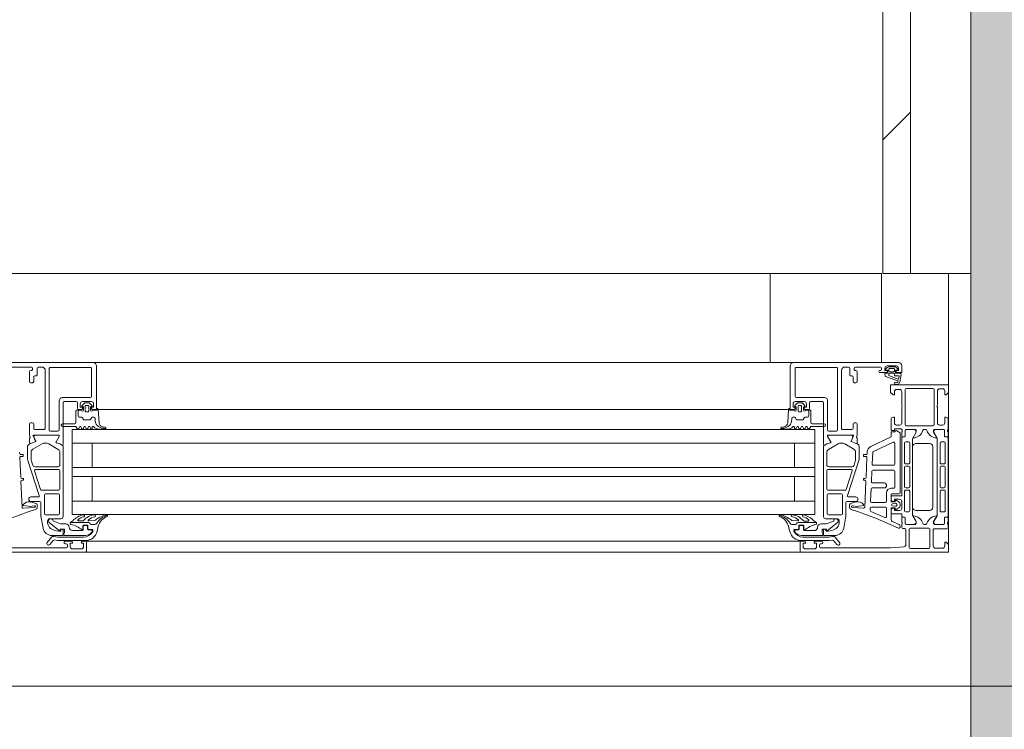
# Model space of a CAD drawing. Header units: millimetres. Extents: x -76482 to 3644, y -39128 to 75172.
# Tile 77 of 149: x -25116 to -24675, y -11629 to -11311. Entities that reach past the tile are written whole.
import ezdxf

# ---------------------------------------------------------------- set-up
doc = ezdxf.new("R2010")
doc.units = ezdxf.units.MM
doc.linetypes.add('Center', pattern=[5999.999824, 2400.000015, -1199.999936, 1199.999936, -1199.999936])
for name, color, linetype, lineweight in [('Common Edges', 7, 'Continuous', 9), ('Cut Pattern', 7, 'Continuous', 9), ('Detail Items', 7, 'Continuous', 9), ('Walls-2', 7, 'Continuous', 18), ('Windows', 7, 'Continuous', 9), ('Windows-2', 7, 'Continuous', 18)]:
    doc.layers.add(name, color=color, linetype=linetype, lineweight=lineweight)
doc.layers.add('Cut Pattern-1', color=9, linetype='Continuous', lineweight=9, true_color=0x808080)
doc.layers.add('Grids-3', color=7, linetype='Center', lineweight=9, true_color=0xaaaaaa)

# ---------------------------------------------------------------- blocks, each defined once
blk = doc.blocks.new('Jaotusega aken 1 - A-02_-15435518-2_ korruse plaan')
at = {"layer": 'Detail Items'}
for p, q in [((325, 150), (100, 150)), ((419, 140), (440, 140)), ((440, 65), (440, 140)), ((440, 65), (440, 140)), ((440, 140), (440, 65)), ((325, 129), (100, 129)), ((325, 119.96), (100, 119.96)), ((325, 113.96), (100, 113.96)), ((325, 102.96), (100, 102.96)), ((325, 98.96), (100, 98.96)), ((325, 87.96), (100, 87.96)), ((325, 81.96), (100, 81.96)), ((325, 70), (100, 70)), ((440, 65), (-440, 65))]:
    blk.add_line(p, q, dxfattribs=at)
at = {"layer": 'Windows'}
for p, q in [((56.5, 150), (9.5, 150)), ((17.5, 148), (28.8, 148)), ((28, 146), (28, 141.5)), ((28.8, 146.5), (28.5, 146.5)), ((29.3, 147.5), (29.3, 147)), ((31.3, 144.5), (31.3, 147.5)), ((31.8, 148), (33.5, 148)), ((35, 146.5), (35, 120.5)), ((36.8, 147.3), (36.8, 119.8)), ((55.3, 147.8), (37.3, 147.8)), ((55.8, 134.8), (55.8, 147.3)), ((56.5, 150), (107, 150)), ((58, 129.5), (58, 148.5)), ((370.5, 150), (320, 150)), ((369, 129.5), (369, 148.5)), ((370.5, 150), (417.5, 150)), ((371.2, 134.8), (371.2, 147.3)), ((371.7, 147.8), (389.7, 147.8)), ((390.2, 147.3), (390.2, 119.8)), ((392, 146.5), (392, 120.5)), ((395.2, 148), (393.5, 148)), ((395.7, 144.5), (395.7, 147.5)), ((397.7, 147.5), (397.7, 147)), ((409.5, 148), (398.2, 148)), ((398.2, 146.5), (398.5, 146.5)), ((399, 146), (399, 141.5)), ((409.2, 146.5), (409.5, 146.5)), ((410, 147), (410, 147.5)), ((411.76, 147.1), (412.53, 147.83)), ((412.65, 146.64), (411.85, 146.77)), ((416.5, 148.5), (412.5, 148.5)), ((412.8, 145.35), (412.8, 146.45)), ((413.22, 148.1), (415.7, 148.1)), ((413.27, 147.1), (413.27, 146.3)), ((415.5, 147.3), (413.47, 147.3)), ((413.67, 145.9), (415.3, 145.9)), ((415.7, 146.3), (415.7, 147.1)), ((416.2, 146.45), (416.2, 145.35)), ((416.31, 147.89), (417.23, 147.18)), ((417.15, 146.83), (416.35, 146.64)), ((29.8, 141.5), (29.8, 143.5)), ((30.3, 144), (30.8, 144)), ((396.7, 144), (396.2, 144)), ((397.2, 141.5), (397.2, 143.5)), ((412, 145.5), (409.2, 145.5)), ((411.5, 144.53), (411.5, 144.9)), ((411.8, 145.2), (412.65, 145.2)), ((417.29, 141.84), (412.24, 143.56)), ((413.3, 145.1), (413.3, 144.29)), ((415.6, 145.2), (413.4, 145.2)), ((413.45, 144.1), (417.46, 142.61)), ((415.7, 144.6), (415.7, 145.1)), ((417.62, 144.1), (416.2, 144.1)), ((416.35, 145.2), (418.23, 145.2)), ((417.6, 142.68), (417.82, 143.89)), ((418.73, 144.61), (418.14, 141.29)), ((28.5, 141), (29.3, 141)), ((398.5, 141), (397.7, 141)), ((418, 138), (416.7, 138)), ((419, 131), (419, 137)), ((420.5, 122.2), (420.5, 137.9)), ((421, 138.4), (433, 138.4)), ((433.5, 137.9), (433.5, 122.2)), ((435, 137.3), (435, 131)), ((437.3, 138.3), (436, 138.3)), ((41.2, 119.8), (41.2, 132.8)), ((42.7, 134.3), (55.3, 134.3)), ((43.5, 132.5), (48.9, 132.5)), ((51.7, 132.5), (55.7, 132.5)), ((375.3, 132.5), (371.3, 132.5)), ((384.3, 134.3), (371.7, 134.3)), ((383.5, 132.5), (378.1, 132.5)), ((385.8, 119.8), (385.8, 132.8)), ((48.7, 128.4), (48.7, 123.1)), ((49.4, 132), (49.4, 129.5)), ((49.9, 129), (51.2, 129)), ((51.49, 130.81), (52.53, 131.85)), ((51.8, 130.3), (51.7, 130.3)), ((52.1, 128.7), (52.1, 130)), ((52.88, 132), (54.52, 132)), ((52.9, 128.4), (52.9, 130.3)), ((53.4, 130.8), (54, 130.8)), ((54.5, 130.3), (54.5, 128.4)), ((54.87, 131.85), (55.91, 130.81)), ((55.3, 130), (55.3, 128.7)), ((55.7, 130.3), (55.6, 130.3)), ((56.2, 129), (57.5, 129)), ((58.7, 129.1), (59.12, 123.03)), ((58.71, 129), (107, 129)), ((368.29, 129), (320, 129)), ((368.3, 129.1), (367.88, 123.03)), ((370.8, 129), (369.5, 129)), ((372.13, 131.85), (371.09, 130.81)), ((371.3, 130.3), (371.4, 130.3)), ((371.7, 130), (371.7, 128.7)), ((374.12, 132), (372.48, 132)), ((372.5, 130.3), (372.5, 128.4)), ((373.6, 130.8), (373, 130.8)), ((374.1, 128.4), (374.1, 130.3)), ((375.51, 130.81), (374.47, 131.85)), ((374.9, 128.7), (374.9, 130)), ((375.2, 130.3), (375.3, 130.3)), ((377.1, 129), (375.8, 129)), ((377.6, 132), (377.6, 129.5)), ((378.3, 128.4), (378.3, 123.1)), ((419, 123), (419, 130)), ((435, 130), (435, 123)), ((54, 127.9), (53.4, 127.9)), ((373, 127.9), (373.6, 127.9)), ((414.2, 120), (414.2, 124.5)), ((439.8, 124.5), (439.8, 120)), ((29.3, 123), (28.5, 123)), ((29.8, 120.5), (29.8, 122.5)), ((34.5, 120), (30.3, 120)), ((37.3, 119.3), (40.7, 119.3)), ((48.2, 122.6), (42.8, 122.6)), ((50.09, 120.5), (50.31, 121.1)), ((51.09, 121.1), (51.31, 120.5)), ((52.09, 120.5), (52.31, 121.1)), ((53.09, 121.1), (53.31, 120.5)), ((54.09, 120.5), (54.31, 121.1)), ((55.09, 121.1), (55.31, 120.5)), ((56.1, 120.6), (56.1, 121)), ((59.09, 120.2), (61.76, 120.2)), ((60.74, 121.21), (61.84, 120.99)), ((366.26, 121.21), (365.16, 120.99)), ((367.91, 120.2), (365.24, 120.2)), ((370.9, 120.6), (370.9, 121)), ((371.91, 121.1), (371.69, 120.5)), ((372.91, 120.5), (372.69, 121.1)), ((373.91, 121.1), (373.69, 120.5)), ((374.91, 120.5), (374.69, 121.1)), ((375.91, 121.1), (375.69, 120.5)), ((376.91, 120.5), (376.69, 121.1)), ((378.8, 122.6), (384.2, 122.6)), ((389.7, 119.3), (386.3, 119.3)), ((392.5, 120), (396.7, 120)), ((397.2, 120.5), (397.2, 122.5)), ((397.7, 123), (398.5, 123)), ((416.7, 122), (418, 122)), ((419, 120), (418.96, 120.15)), ((419.2, 119.27), (419.2, 119.73)), ((420.6, 119.5), (420.6, 117.1)), ((420.61, 117.08), (420.61, 119.48)), ((433, 121.7), (421, 121.7)), ((425, 120), (421.1, 120)), ((421.11, 119.98), (424.59, 119.98)), ((429.8, 120), (429, 120)), ((437.7, 120), (433.8, 120)), ((434.21, 119.98), (437.69, 119.98)), ((436, 122), (437.3, 122)), ((438.19, 119.48), (438.19, 117.08)), ((438.2, 117.1), (438.2, 119.5)), ((439.6, 119.73), (439.6, 119.27)), ((28, 116.19), (28, 114.12)), ((30.68, 114.83), (29.61, 117.22)), ((29.8, 117.5), (41.1, 117.5)), ((29.99, 116.42), (30.71, 114.82)), ((40.58, 117.48), (30.68, 117.48)), ((39.84, 114.41), (41.1, 116.58)), ((397.21, 117.5), (385.9, 117.5)), ((387.16, 114.41), (385.9, 116.58)), ((386.42, 117.48), (396.32, 117.48)), ((397.01, 116.42), (396.29, 114.82)), ((396.32, 114.83), (397.39, 117.22)), ((399, 116.19), (399, 114.12)), ((405.22, 112.46), (414.01, 116.55)), ((419, 117.1), (419, 119)), ((419, 90.44), (419, 116.28)), ((420.3, 116.8), (419.3, 116.8)), ((419.5, 116.78), (420.31, 116.78)), ((423.9, 115.92), (423.9, 81.56)), ((425.29, 118.45), (423.97, 116.17)), ((434.83, 116.17), (433.52, 118.45)), ((434.9, 81.56), (434.9, 115.92)), ((438.49, 116.78), (439.3, 116.78)), ((439.5, 116.8), (438.5, 116.8)), ((439.8, 119), (439.8, 117.1)), ((439.8, 116.28), (439.8, 81.2)), ((27.1, 112.47), (27.1, 106.77)), ((30.6, 114.56), (27.73, 113.4)), ((28.55, 113.75), (30.57, 114.57)), ((33.55, 113.53), (29.45, 111.16)), ((40.85, 111.04), (36.55, 113.53)), ((43, 80.98), (43, 112.49)), ((107, 113.96), (47, 113.96)), ((320, 113.96), (380, 113.96)), ((384, 80.98), (384, 112.49)), ((386.15, 111.04), (390.45, 113.53)), ((393.45, 113.53), (397.55, 111.16)), ((396.4, 114.56), (399.27, 113.4)), ((398.45, 113.75), (396.43, 114.57)), ((399.9, 112.47), (399.9, 106.77)), ((415.19, 114.34), (406.29, 110.2)), ((415.9, 104.54), (415.9, 113.89)), ((420.3, 113.94), (420.3, 105.09)), ((422.1, 114.44), (420.8, 114.44)), ((422.6, 105.09), (422.6, 113.94)), ((423.9, 112.24), (423.9, 85.24)), ((431.4, 113.74), (425.4, 113.74)), ((432.9, 85.24), (432.9, 112.24)), ((436.2, 113.94), (436.2, 105.09)), ((438, 114.44), (436.7, 114.44)), ((438.5, 105.09), (438.5, 113.94)), ((23.53, 109.22), (23.51, 109.87)), ((23.99, 98.52), (23.6, 107.42)), ((25, 108.74), (24.03, 108.74)), ((24.1, 107.94), (25, 107.94)), ((25.1, 108.04), (25.1, 108.64)), ((27.2, 106.15), (32.3, 90.43)), ((28.7, 109.86), (28.7, 106.37)), ((41.6, 104.28), (41.6, 109.74)), ((385.4, 104.28), (385.4, 109.74)), ((399.8, 106.15), (394.7, 90.43)), ((398.3, 109.86), (398.3, 106.37)), ((401.9, 108.04), (401.9, 108.64)), ((402, 108.74), (402.97, 108.74)), ((402.9, 107.94), (402, 107.94)), ((403.01, 98.52), (403.4, 107.42)), ((403.47, 109.22), (403.49, 109.87)), ((406, 109.76), (405.77, 104.56)), ((28.8, 105.75), (29.38, 103.97)), ((30.33, 103.28), (40.6, 103.28)), ((41.1, 102.08), (30.68, 102.08)), ((41.6, 93.28), (41.6, 101.58)), ((385.4, 93.28), (385.4, 101.58)), ((385.9, 102.08), (396.32, 102.08)), ((396.67, 103.28), (386.4, 103.28)), ((398.2, 105.75), (397.62, 103.97)), ((415.4, 101.84), (406.13, 101.84)), ((406.27, 104.04), (415.4, 104.04)), ((420.3, 103.09), (420.3, 94.39)), ((420.8, 104.59), (422.1, 104.59)), ((422.1, 103.59), (420.8, 103.59)), ((422.6, 94.39), (422.6, 103.09)), ((436.2, 103.09), (436.2, 94.39)), ((436.7, 104.59), (438, 104.59)), ((438, 103.59), (436.7, 103.59)), ((438.5, 94.39), (438.5, 103.09)), ((25.1, 98.04), (24.49, 98.04)), ((24.57, 97.24), (25.1, 97.24)), ((25.2, 97.34), (25.2, 97.94)), ((30.2, 101.43), (32.9, 93.13)), ((396.8, 101.43), (394.1, 93.13)), ((401.8, 97.34), (401.8, 97.94)), ((401.9, 98.04), (402.51, 98.04)), ((402.43, 97.24), (401.9, 97.24)), ((405.63, 101.36), (405.42, 96.56)), ((415.9, 94.14), (415.9, 101.34)), ((24.58, 85.18), (24.07, 96.72)), ((33.38, 92.78), (41.1, 92.78)), ((393.62, 92.78), (385.9, 92.78)), ((402.42, 85.18), (402.93, 96.72)), ((405.29, 93.36), (405.05, 87.86)), ((411.1, 93.84), (405.78, 93.84)), ((405.92, 96.04), (411.1, 96.04)), ((414.2, 93.64), (415.4, 93.64)), ((420.8, 93.89), (422.1, 93.89)), ((422.1, 92.89), (420.8, 92.89)), ((436.7, 93.89), (438, 93.89)), ((438, 92.89), (436.7, 92.89)), ((31.83, 89.78), (28.6, 89.78)), ((34.6, 90.68), (34.6, 82.28)), ((40.9, 91.18), (35.1, 91.18)), ((41.4, 82.28), (41.4, 90.68)), ((385.6, 82.28), (385.6, 90.68)), ((386.1, 91.18), (391.9, 91.18)), ((392.4, 90.68), (392.4, 82.28)), ((395.17, 89.78), (398.4, 89.78)), ((412.2, 87.84), (412.2, 91.64)), ((414.2, 88.91), (414.2, 89.74)), ((417.8, 91.14), (414.5, 91.14)), ((414.7, 90.24), (418.8, 90.24)), ((416.53, 88.32), (417.8, 87.47)), ((420.3, 92.39), (420.3, 83.54)), ((422.6, 83.54), (422.6, 92.39)), ((436.2, 92.39), (436.2, 83.54)), ((438.5, 83.54), (438.5, 92.39)), ((30.24, 84.99), (25.11, 84.7)), ((30.76, 86.88), (28.51, 87.52)), ((28.6, 87.78), (32.5, 87.78)), ((31.39, 85.14), (31.39, 86.2)), ((33, 87.28), (33, 81.99)), ((107, 87.96), (47, 87.96)), ((320, 87.96), (380, 87.96)), ((394, 87.28), (394, 81.99)), ((398.4, 87.78), (394.5, 87.78)), ((395.61, 85.14), (395.61, 86.2)), ((396.24, 86.88), (398.49, 87.52)), ((396.75, 84.99), (401.89, 84.7)), ((404.87, 83.79), (404.91, 84.66)), ((405.4, 85.14), (411.7, 85.14)), ((405.54, 87.34), (411.7, 87.34)), ((412.2, 84.64), (412.2, 81.05)), ((416.25, 86.84), (414.86, 86.74)), ((414.86, 85.74), (416.25, 85.64)), ((417.8, 85.01), (416.53, 84.16)), ((418.3, 86.6), (418.3, 85.88)), ((419, 84.74), (419, 87.74)), ((33.08, 81.12), (34.02, 75.79)), ((35.1, 81.78), (40.9, 81.78)), ((37, 79.98), (42, 79.98)), ((390, 79.98), (385, 79.98)), ((391.9, 81.78), (386.1, 81.78)), ((393.92, 81.12), (392.98, 75.79)), ((411.5, 80.59), (405.17, 83.3)), ((414.2, 82.74), (414.2, 83.57)), ((418.8, 82.24), (414.7, 82.24)), ((419, 81.2), (419, 82.04)), ((419, 80.4), (419, 78.5)), ((420.3, 80.7), (419.3, 80.7)), ((420.31, 80.7), (419.5, 80.7)), ((420.6, 78), (420.6, 80.4)), ((420.61, 78), (420.61, 80.4)), ((420.8, 83.04), (422.1, 83.04)), ((423.97, 81.31), (425.28, 79.03)), ((425.4, 83.74), (431.4, 83.74)), ((433.51, 79.03), (434.83, 81.31)), ((436.7, 83.04), (438, 83.04)), ((438.19, 80.4), (438.19, 78)), ((438.2, 80.4), (438.2, 78)), ((439.3, 80.7), (438.49, 80.7)), ((439.5, 80.7), (438.5, 80.7)), ((439.8, 78.5), (439.8, 80.4)), ((36, 78.72), (36, 78.98)), ((42, 75.08), (42, 74.68)), ((42.8, 75.28), (42.2, 75.28)), ((43, 72.78), (43, 75.08)), ((54.55, 78.3), (46.27, 78.3)), ((49.9, 79), (51.76, 79)), ((51.85, 76.9), (51.85, 75.34)), ((52, 75.2), (52, 76.5)), ((53.85, 77.2), (52.15, 77.2)), ((52.5, 77), (53.5, 77)), ((54, 76.5), (54, 75.5)), ((54.15, 75.5), (54.15, 76.9)), ((56, 75.2), (54.45, 75.2)), ((55.16, 77.75), (54.98, 78.05)), ((57.22, 77.5), (55.59, 77.5)), ((369.78, 77.48), (371.41, 77.48)), ((371, 75.18), (372.55, 75.18)), ((371.85, 77.73), (372.02, 78.03)), ((372.45, 78.28), (380.73, 78.28)), ((372.85, 75.48), (372.85, 76.88)), ((373, 76.48), (373, 75.48)), ((373.15, 77.18), (374.85, 77.18)), ((374.5, 76.98), (373.5, 76.98)), ((375, 75.18), (375, 76.48)), ((375.15, 76.88), (375.15, 75.32)), ((377.1, 78.98), (375.24, 78.98)), ((384, 72.78), (384, 75.08)), ((384.2, 75.28), (384.8, 75.28)), ((385, 75.08), (385, 74.68)), ((391, 78.72), (391, 78.98)), ((414.8, 78.7), (418, 77.3)), ((418.3, 76.84), (418.3, 76.29)), ((419, 77.5), (419, 76.1)), ((419.2, 78.23), (419.2, 77.77)), ((419.5, 75.6), (420.4, 75.6)), ((420.9, 75.1), (420.9, 68.43)), ((425, 77.5), (421.1, 77.5)), ((424.59, 77.5), (421.11, 77.5)), ((422.4, 67.1), (422.4, 75.3)), ((422.9, 75.8), (431.1, 75.8)), ((429.8, 77.5), (429, 77.5)), ((431.6, 75.3), (431.6, 67.1)), ((433.6, 75.5), (439.3, 75.5)), ((437.7, 77.5), (433.8, 77.5)), ((437.69, 77.5), (434.21, 77.5)), ((439.6, 77.77), (439.6, 78.23)), ((439.8, 76), (439.8, 77.5)), ((35.89, 69.43), (37.85, 71.75)), ((37.96, 72.48), (42.7, 72.48)), ((47.2, 74.7), (51.5, 74.7)), ((54.5, 75), (55.5, 75)), ((56, 74.5), (56, 74.27)), ((56.3, 74.37), (56.3, 74.9)), ((370.7, 74.35), (370.7, 74.88)), ((371, 74.48), (371, 74.25)), ((372.5, 74.98), (371.5, 74.98)), ((379.8, 74.68), (375.5, 74.68)), ((389.04, 72.48), (384.3, 72.48)), ((391.11, 69.42), (389.15, 71.73)), ((433.1, 67.8), (433.1, 75)), ((38.61, 70.32), (37.03, 68.46)), ((43.4, 69.3), (43.4, 69.5)), ((43.9, 70), (46.7, 70)), ((44.4, 68.8), (43.9, 68.8)), ((44.9, 67.5), (44.9, 68.3)), ((47.2, 66.5), (51.2, 66.5)), ((51.7, 70), (53, 70)), ((53, 70), (107, 70)), ((53.5, 69.5), (53.5, 65.5)), ((374, 70), (320, 70)), ((373.5, 69.5), (373.5, 65.5)), ((375.3, 70), (374, 70)), ((379.8, 66.5), (375.8, 66.5)), ((383.1, 70), (380.3, 70)), ((382.1, 67.5), (382.1, 68.3)), ((382.6, 68.8), (383.1, 68.8)), ((383.6, 69.3), (383.6, 69.5)), ((388.39, 70.3), (389.97, 68.45)), ((431.1, 66.6), (422.9, 66.6)), ((437.3, 66.8), (434.1, 66.8)), ((53, 65), (-53, 65)), ((53, 65), (107, 65)), ((374, 65), (320, 65))]:
    blk.add_line(p, q, dxfattribs=at)
at = {"layer": 'Windows', "flags": 128}
for points in [[(411.5, 147.5), (411.5, 146.5), (412.5, 146.5), (412.5, 146)], [(416.5, 146), (416.5, 146.5), (417.5, 146.5), (417.5, 147.5)], [(419, 148.5), (419, 145.5), (417, 145.5)], [(415.7, 137), (415.7, 135.5), (415.1, 135.5), (414, 136.6), (414, 140), (440, 140), (440, 136.6), (438.9, 135.5), (438.3, 135.5), (438.3, 137.3)], [(43, 113.4), (43, 117.51), (43, 132)], [(49, 128.7), (49.7, 128.7), (49.7, 126), (49.7, 128.7), (51.1, 128.7)], [(51.7, 129.5), (51.7, 130), (50.7, 130), (50.7, 131.5)], [(56.7, 131.5), (56.7, 130), (55.7, 130), (55.7, 129.5)], [(56.3, 128.7), (58.3, 128.7), (58.3, 129.5)], [(370.7, 128.7), (368.7, 128.7), (368.7, 129.5)], [(370.3, 131.5), (370.3, 130), (371.3, 130), (371.3, 129.5)], [(375.3, 129.5), (375.3, 130), (376.3, 130), (376.3, 131.5)], [(378, 128.7), (377.3, 128.7), (377.3, 126), (377.3, 128.7), (375.9, 128.7)], [(384, 113.4), (384, 117.51), (384, 132)], [(415.2, 125.5), (415.7, 125.5), (415.7, 123)], [(438.3, 123), (438.3, 125.5), (438.8, 125.5)], [(28, 122.5), (28, 117.5), (28.22, 116.74)], [(42.8, 121.4), (48.7, 121.4), (49.35, 120.4)], [(107, 119.96), (47, 119.96), (47, 81.96), (107, 81.96)], [(320, 119.96), (380, 119.96), (380, 81.96), (320, 81.96)], [(384.2, 121.4), (378.3, 121.4), (377.65, 120.4)], [(399, 122.5), (399, 117.5), (398.78, 116.74)], [(418.7, 120.3), (415.7, 120.3), (415.7, 119.5), (414.7, 119.5)], [(416.75, 119.43), (418.3, 118.54), (418.3, 91.64)], [(424.11, 116.4), (425.5, 118.8), (425.5, 119.5)], [(433.3, 119.5), (433.3, 118.8), (434.69, 116.4)], [(41.3, 117.31), (41.3, 116.88), (39.87, 114.42)], [(385.7, 117.31), (385.7, 116.88), (387.13, 114.42)], [(414.3, 117.01), (414.3, 119), (416, 119)], [(42.85, 112.77), (41.53, 113.53), (40.02, 113.97)], [(40.04, 113.98), (41.54, 113.55), (42.4, 113.05)], [(56, 113.96), (56, 102.96), (47, 102.96), (107, 102.96)], [(371, 113.96), (371, 102.96), (380, 102.96), (320, 102.96)], [(384.15, 112.77), (385.47, 113.53), (386.98, 113.97)], [(386.96, 113.98), (385.46, 113.55), (384.6, 113.05)], [(56, 87.96), (56, 98.96), (47, 98.96), (107, 98.96)], [(371, 87.96), (371, 98.96), (380, 98.96), (320, 98.96)], [(414.2, 90.84), (414.2, 87.64), (416, 87.64), (416.14, 88.16)], [(418, 88.74), (415.7, 88.74), (415.7, 87.74), (414.94, 87.94)], [(9.4, 75.83), (19.3, 80.17), (27.35, 83.05), (30.59, 84.15)], [(25.32, 85.9), (28.17, 85.5), (30.05, 85.8), (30.28, 85.8)], [(417.6, 75.83), (407.7, 80.17), (399.65, 83.05), (396.41, 84.15)], [(401.68, 85.9), (398.83, 85.5), (396.95, 85.8), (396.72, 85.8)], [(416.14, 84.33), (416, 84.84), (414.2, 84.84), (414.2, 79.61)], [(414.94, 84.54), (415.7, 84.74), (415.7, 83.74), (418, 83.74)], [(424.11, 81.1), (425.5, 78.7), (425.5, 78)], [(433.3, 78), (433.3, 78.7), (434.69, 81.1)], [(53, 72.5), (43.3, 72.5), (43.3, 73.3), (43.65, 73.8), (43.65, 75.3), (41.7, 75.3), (41.7, 74.8), (41.2, 74.8), (36.91, 78.19)], [(38.5, 79), (41.9, 77.7), (44.2, 77.7)], [(54.56, 79.04), (57.28, 79.28), (57.47, 79.33)], [(58.78, 76.64), (58.42, 75.23), (58.21, 74.37)], [(368.22, 76.62), (368.58, 75.21), (368.79, 74.35)], [(372.44, 79.02), (369.72, 79.26), (369.53, 79.31)], [(374, 72.48), (383.7, 72.48), (383.7, 73.28), (383.35, 73.78), (383.35, 75.28), (385.3, 75.28), (385.3, 74.78), (385.8, 74.78), (390.09, 78.17)], [(388.5, 78.98), (385.1, 77.68), (382.8, 77.68)], [(38.82, 72.08), (40.61, 71.7), (52.32, 71.7)], [(41.8, 74.48), (41, 74.48), (39.31, 74.78)], [(388.18, 72.06), (386.39, 71.68), (374.68, 71.68)], [(385.2, 74.48), (386, 74.48), (387.69, 74.78)], [(6.96, 67.43), (13, 67), (44.4, 67)], [(52.87, 70.2), (40.46, 70.2), (39.09, 70.49)], [(47.2, 69.5), (47.2, 69), (46.2, 69), (46.2, 67.5)], [(52.2, 67.5), (52.2, 69), (51.2, 69), (51.2, 69.5)], [(374, 65), (440, 65), (440, 68.4), (438.9, 69.5), (438.3, 69.5), (438.3, 67.8)], [(374.13, 70.18), (386.54, 70.18), (387.91, 70.47)], [(374.8, 67.5), (374.8, 69), (375.8, 69), (375.8, 69.5)], [(379.8, 69.5), (379.8, 69), (380.8, 69), (380.8, 67.5)], [(419.94, 67.43), (413.9, 67), (382.6, 67)]]:
    blk.add_lwpolyline(points, dxfattribs=at)
for points in [[(50.2, 125.5), (51.31, 125.5)], [(51.74, 125.25), (52.15, 124.55)], [(52.58, 124.3), (54.82, 124.3)], [(55.25, 124.55), (55.66, 125.25)], [(56.09, 125.5), (56.86, 125.5)], [(57.3, 125.06), (57.3, 124.44)], [(369.7, 125.06), (369.7, 124.44)], [(370.91, 125.5), (370.14, 125.5)], [(371.75, 124.55), (371.34, 125.25)], [(374.42, 124.3), (372.18, 124.3)], [(375.26, 125.25), (374.85, 124.55)], [(376.8, 125.5), (375.69, 125.5)], [(61.74, 120.42), (62.01, 120.28)], [(365.26, 120.42), (364.99, 120.28)]]:
    blk.add_lwpolyline(points, close=True, dxfattribs=at)
at = {"layer": 'Windows'}
for centre, radius, start, end in [((28.5, 146), 0.5, 90.0072, 179.9928), ((28.8, 147.5), 0.5, 0.0025, 89.9975), ((28.8, 147), 0.5, 269.9928, 0.0072), ((31.8, 147.5), 0.5, 90.0063, 179.9937), ((33.5, 146.5), 1.5, 359.9988, 90.0012), ((37.3, 147.3), 0.5, 89.9971, 180.0029), ((55.3, 147.3), 0.5, 359.9971, 90.0029), ((56.5, 148.5), 1.5, 359.9989, 90.0011), ((370.5, 148.5), 1.5, 89.9989, 180.0011), ((371.7, 147.3), 0.5, 89.9971, 180.0029), ((389.7, 147.3), 0.5, 359.9971, 90.0029), ((393.5, 146.5), 1.5, 89.9988, 180.0012), ((395.2, 147.5), 0.5, 0.0063, 89.9937), ((398.2, 147.5), 0.5, 90.0025, 179.9975), ((398.2, 147), 0.5, 179.9928, 270.0072), ((398.5, 146), 0.5, 0.0072, 89.9928), ((409.2, 146), 0.5, 90, 270), ((409.5, 147.5), 0.5, 0.0078, 89.9922), ((409.5, 147), 0.5, 270.0012, 359.9988), ((412.5, 147.5), 1, 90.0017, 179.9983), ((411.9, 146.96), 0.2, 134.9925, 255.0102), ((412, 146), 0.5, 270.0006, 359.9994), ((413.22, 147.1), 1, 90, 133.1186), ((412.6, 146.45), 0.2, 0.0026, 74.9977), ((413.47, 147.1), 0.2, 89.9987, 180.0005), ((413.67, 146.3), 0.4, 180.0013, 269.998), ((415.3, 146.3), 0.4, 269.9996, 0.001), ((415.5, 147.1), 0.2, 359.9998, 90.0002), ((415.7, 147.1), 1, 52.1722, 90), ((416.4, 146.45), 0.2, 105.0029, 179.9972), ((416.5, 147.5), 1, 0.0037, 89.9963), ((417, 146), 0.5, 179.9971, 270.0029), ((417.1, 147.02), 0.2, 285.0015, 49.9977), ((417.5, 148.5), 1.5, 0.0023, 89.9977), ((28.5, 141.5), 0.5, 180.0006, 269.9994), ((29.3, 141.5), 0.5, 269.9971, 0.0029), ((30.3, 143.5), 0.5, 90.0078, 179.9922), ((30.8, 144.5), 0.5, 269.9928, 0.0072), ((396.2, 144.5), 0.5, 179.9928, 270.0072), ((396.7, 143.5), 0.5, 0.0078, 89.9922), ((397.7, 141.5), 0.5, 179.9971, 270.0029), ((398.5, 141.5), 0.5, 270.0006, 359.9994), ((411.8, 144.9), 0.3, 90.0032, 179.996), ((412.5, 144.53), 1, 179.9995, 255.041), ((412.65, 145.35), 0.15, 269.9951, 0.0049), ((413.4, 145.1), 0.1, 90.0015, 179.9985), ((413.5, 144.29), 0.2, 180.0024, 254.3114), ((415.6, 145.1), 0.1, 359.9919, 90.0087), ((416.2, 144.6), 0.498, 179.8074, 270.2548), ((416.7, 141.7), 1.5, 234.9124, 344.2931), ((416.35, 145.35), 0.15, 179.9961, 270.0039), ((416.7, 141.68), 0.686, 233.8588, 359.5157), ((417.24, 141.7), 0.15, 352.504, 70.9838), ((417.5, 142.7), 0.1, 249.6878, 349.6777), ((417.62, 143.9), 0.2, 358.1351, 90.001), ((418.23, 144.7), 0.5, 350.0664, 90.0002), ((416.07, 140.8), 0.4, 54.912, 234.912), ((416.7, 137), 1, 90.005, 179.9946), ((418, 137), 1, 0.0027, 89.9969), ((421, 137.9), 0.5, 90.0003, 179.9997), ((433, 137.9), 0.5, 0.0003, 89.9997), ((436, 137.3), 1, 90.0003, 179.9997), ((437.3, 137.3), 1, 0.0032, 89.9967), ((42.7, 132.8), 1.5, 90, 180), ((43.5, 132), 0.5, 90, 180.0203), ((48.9, 132), 0.5, 360, 90), ((51.7, 131.5), 1, 90.0018, 179.9982), ((55.3, 134.8), 0.5, 270.0025, 359.9975), ((55.7, 131.5), 1, 0.004, 89.996), ((371.3, 131.5), 1, 90.004, 179.996), ((371.7, 134.8), 0.5, 180.0025, 269.9975), ((375.3, 131.5), 1, 0.0018, 89.9982), ((378.1, 132), 0.5, 90, 180), ((383.5, 132), 0.5, 359.9797, 90), ((384.3, 132.8), 1.5, 360, 90), ((49, 128.4), 0.3, 90, 179.9996), ((49.9, 129.5), 0.5, 180, 270), ((51.6, 128.7), 0.5, 180.0006, 0.0006), ((51.2, 129.5), 0.5, 269.9976, 0.0024), ((51.7, 130.6), 0.3, 134.9981, 270.0001), ((51.8, 130), 0.3, 0, 90), ((52.88, 131.5), 0.5, 90, 135.0277), ((53.4, 130.3), 0.5, 89.9979, 180.0021), ((53.4, 128.4), 0.5, 179.9989, 270.0011), ((54, 130.3), 0.5, 359.9979, 90.0021), ((54, 128.4), 0.5, 269.9989, 0.0011), ((54.52, 131.5), 0.5, 44.9798, 90), ((55.6, 130), 0.3, 90, 180), ((55.8, 128.7), 0.5, 180, 0), ((55.7, 130.6), 0.3, 270.0055, 44.9966), ((56.2, 129.5), 0.5, 179.9971, 270.0029), ((57.5, 129.5), 0.5, 270.0006, 359.9994), ((58.3, 129.1), 0.4, 0.0006, 89.9999), ((368.7, 129.1), 0.4, 90.0001, 179.9994), ((369.5, 129.5), 0.5, 180.0006, 269.9994), ((371.2, 128.7), 0.5, 180, 0), ((370.8, 129.5), 0.5, 269.9971, 0.0029), ((371.3, 130.6), 0.3, 135.0034, 269.9945), ((371.4, 130), 0.3, 0, 90), ((372.48, 131.5), 0.5, 90, 135.0202), ((373, 130.3), 0.5, 89.9979, 180.0021), ((373, 128.4), 0.5, 179.9989, 270.0011), ((373.6, 130.3), 0.5, 359.9979, 90.0021), ((373.6, 128.4), 0.5, 269.9989, 0.0011), ((374.12, 131.5), 0.5, 44.9723, 90), ((375.2, 130), 0.3, 90, 180), ((375.4, 128.7), 0.5, 179.9994, 359.9994), ((375.3, 130.6), 0.3, 269.9999, 45.0019), ((375.8, 129.5), 0.5, 179.9976, 270.0024), ((377.1, 129.5), 0.5, 270, 0), ((378, 128.4), 0.3, 0.0004, 90), ((418.48, 130.5), 0.725, 316.3884, 43.6116), ((435.53, 130.5), 0.725, 136.3959, 223.6041), ((50.2, 126), 0.5, 180, 270), ((50.2, 126), 0.5, 180, 270), ((51.31, 125), 0.5, 30, 90), ((51.31, 125), 0.5, 30, 90), ((52.58, 124.8), 0.5, 210, 270), ((52.58, 124.8), 0.5, 210, 270), ((54.82, 124.8), 0.5, 270, 330), ((54.82, 124.8), 0.5, 270, 330), ((56.09, 125), 0.5, 90, 150), ((56.09, 125), 0.5, 90, 150), ((56.86, 125.06), 0.437, 0, 90), ((56.86, 125.06), 0.437, 0, 90), ((61.12, 124.44), 3.82, 180, 265.8482), ((61.12, 124.44), 3.82, 180, 265.8482), ((365.88, 124.44), 3.82, 274.1518, 0), ((365.88, 124.44), 3.82, 274.1518, 0), ((370.14, 125.06), 0.437, 90, 180), ((370.14, 125.06), 0.437, 90, 180), ((370.91, 125), 0.5, 30, 90), ((370.91, 125), 0.5, 30, 90), ((372.18, 124.8), 0.5, 210, 270), ((372.18, 124.8), 0.5, 210, 270), ((374.42, 124.8), 0.5, 270, 330), ((374.42, 124.8), 0.5, 270, 330), ((375.69, 125), 0.5, 90, 150), ((375.69, 125), 0.5, 90, 150), ((376.8, 126), 0.5, 270, 0), ((376.8, 126), 0.5, 270, 0), ((415.2, 124.5), 1, 90.005, 179.995), ((438.8, 124.5), 1, 0.002, 89.998), ((28.5, 122.5), 0.5, 90.0061, 179.9939), ((29.3, 122.5), 0.5, 0.0025, 89.9975), ((30.3, 120.5), 0.5, 180.0006, 269.9994), ((34.5, 120.5), 0.5, 269.9976, 0.0024), ((37.3, 119.8), 0.5, 180, 270), ((40.7, 119.8), 0.5, 270, 360), ((42.8, 122), 0.6, 90, 270), ((48.2, 123.1), 0.5, 270.0003, 359.9996), ((49.7, 120.6), 0.4, 209.9997, 345.0005), ((50.7, 121), 0.4, 15.0002, 164.9998), ((51.7, 120.6), 0.4, 194.9996, 345.0004), ((52.7, 121), 0.4, 15.0002, 164.9998), ((53.7, 120.6), 0.4, 194.9996, 345.0004), ((54.7, 121), 0.4, 15.0002, 164.9998), ((55.7, 120.6), 0.4, 194.9997, 0.0002), ((56.5, 121), 0.4, 40.3208, 180), ((59.09, 123.2), 3, 220.3198, 270.0013), ((61.12, 123.17), 2, 184, 258.9975), ((60.51, 117.22), 3.43, 68.9463, 84.3989), ((60.51, 117.22), 3.43, 68.9463, 84.3989), ((61.76, 120.6), 0.4, 269.9191, 307.9861), ((61.76, 120.6), 0.4, 307.9861, 78.9894), ((365.24, 120.6), 0.4, 101.0106, 232.0139), ((365.24, 120.6), 0.4, 232.0139, 270.0809), ((366.49, 117.22), 3.43, 95.6011, 111.0537), ((366.49, 117.22), 3.43, 95.6011, 111.0537), ((365.88, 123.17), 2, 281.0025, 356), ((367.91, 123.2), 3, 269.9987, 319.6802), ((370.5, 121), 0.4, 360, 139.6792), ((371.3, 120.6), 0.4, 179.9998, 345.0003), ((372.3, 121), 0.4, 15.0002, 164.9998), ((373.3, 120.6), 0.4, 194.9996, 345.0004), ((374.3, 121), 0.4, 15.0002, 164.9998), ((375.3, 120.6), 0.4, 194.9996, 345.0004), ((376.3, 121), 0.4, 15.0002, 164.9998), ((377.3, 120.6), 0.4, 194.9995, 330.0003), ((378.8, 123.1), 0.5, 180.0004, 269.9997), ((384.2, 122), 0.6, 270, 90), ((386.3, 119.8), 0.5, 180, 270), ((389.7, 119.8), 0.5, 270, 360), ((392.5, 120.5), 0.5, 179.9976, 270.0024), ((396.7, 120.5), 0.5, 270.0006, 359.9994), ((397.7, 122.5), 0.5, 90.0025, 179.9975), ((398.5, 122.5), 0.5, 0.0061, 89.9939), ((414.7, 120), 0.5, 179.9974, 270.0035), ((416.7, 123), 1, 180.005, 269.995), ((416.5, 119), 0.5, 60, 180), ((418, 123), 1, 270.0034, 359.9966), ((418.7, 120), 0.299, 29.9581, 90.1221), ((418.88, 119.7), 0.319, 4.1823, 68.2355), ((418.88, 119.3), 0.319, 291.7768, 355.8116), ((421, 122.2), 0.5, 180.0003, 269.9997), ((421.1, 119.5), 0.5, 90.0031, 179.9969), ((421.11, 119.48), 0.5, 89.9976, 179.9982), ((423.88, 121.07), 4.88, 274.5992, 341.2378), ((424.44, 118.99), 1, 327.2709, 81.8163), ((425, 119.5), 0.5, 359.9994, 90.0015), ((429, 119.5), 0.5, 89.9996, 180.0004), ((429.8, 119.5), 0.5, 0, 90), ((434.92, 121.07), 4.88, 198.7322, 265.4308), ((433, 122.2), 0.5, 270.0003, 359.9997), ((433.8, 119.5), 0.5, 89.9985, 180.0006), ((434.36, 118.99), 1, 98.1795, 212.7249), ((436, 123), 1, 179.9982, 270.0018), ((437.3, 123), 1, 270.0012, 359.9989), ((437.69, 119.48), 0.5, 359.9976, 89.9982), ((437.7, 119.5), 0.5, 0.0031, 89.9969), ((439.88, 119.73), 0.278, 106.3442, 181.1823), ((439.88, 119.27), 0.279, 178.8466, 253.565), ((28.3, 116.19), 0.3, 127.9048, 180), ((27.93, 116.66), 0.3, 307.9048, 16), ((29.79, 117.3), 0.2, 89.18, 204.141), ((30.68, 116.73), 0.75, 90, 204.141), ((30.5, 114.75), 0.2, 291.9738, 24.141), ((30.53, 114.74), 0.2, 291.9738, 24.141), ((40.58, 116.88), 0.6, 329.857, 90), ((41.11, 117.31), 0.192, 358.9556, 92.5222), ((385.89, 117.31), 0.192, 87.4778, 181.0444), ((386.42, 116.88), 0.6, 90, 210.143), ((396.47, 114.74), 0.2, 155.859, 248.0262), ((396.5, 114.75), 0.2, 155.859, 248.0262), ((396.32, 116.73), 0.75, 335.859, 90), ((397.21, 117.3), 0.2, 335.859, 90.82), ((399.07, 116.66), 0.3, 164, 232.0952), ((398.7, 116.19), 0.3, 360, 52.0952), ((413.8, 117.01), 0.5, 295, 360), ((419.3, 117.1), 0.3, 180, 270), ((419.5, 116.28), 0.5, 89.9976, 179.9982), ((420.3, 117.1), 0.3, 270, 0), ((420.31, 117.08), 0.3, 269.9979, 359.9979), ((424.4, 115.92), 0.5, 149.9979, 179.9979), ((424.24, 116.34), 0.137, 155.5932, 284.2723), ((434.56, 116.34), 0.137, 255.0734, 25.0612), ((434.4, 115.92), 0.5, 359.998, 29.9979), ((438.49, 117.08), 0.3, 179.9979, 269.9979), ((438.5, 117.1), 0.3, 180, 270), ((439.3, 116.28), 0.5, 359.9976, 89.9982), ((439.5, 117.1), 0.3, 270, 0), ((28.1, 112.47), 1, 111.9738, 179.9981), ((28.4, 114.12), 0.4, 180, 291.9738), ((30.2, 109.86), 1.5, 120, 180), ((35.05, 110.93), 3, 60, 120), ((40.1, 114.26), 0.3, 149.857, 254), ((40.13, 114.27), 0.3, 149.8208, 254), ((40.1, 109.74), 1.5, 360, 60), ((42.6, 113.4), 0.4, 240, 0), ((42.7, 112.51), 0.3, 356.1862, 60), ((384.4, 113.4), 0.4, 180, 300), ((384.3, 112.51), 0.3, 120, 183.8138), ((386.9, 109.74), 1.5, 120, 180), ((386.87, 114.27), 0.3, 286, 30.1792), ((386.9, 114.26), 0.3, 286, 30.143), ((391.95, 110.93), 3, 60, 120), ((396.8, 109.86), 1.5, 360, 60), ((398.6, 114.12), 0.4, 248.0262, 360), ((398.9, 112.47), 1, 0.0019, 68.0262), ((406.49, 109.74), 3, 115, 177.5), ((415.4, 113.89), 0.5, 0, 115), ((420.8, 113.94), 0.5, 89.9981, 180), ((422.1, 113.94), 0.5, 359.9996, 90.0004), ((425.4, 112.24), 1.5, 90, 180), ((431.4, 112.24), 1.5, 0, 90), ((436.7, 113.94), 0.5, 90, 180), ((438, 113.94), 0.5, 360, 90), ((24.03, 109.24), 0.5, 182.5, 270), ((24.1, 107.44), 0.5, 90, 182.5), ((25, 108.64), 0.1, 0, 90), ((25, 108.04), 0.1, 270, 360), ((29.1, 106.77), 2, 179.9981, 198), ((30.7, 106.37), 2, 180, 198), ((396.3, 106.37), 2, 342, 360), ((397.9, 106.77), 2, 342, 0.0019), ((402, 108.64), 0.1, 90, 180), ((402, 108.04), 0.1, 180, 270), ((402.9, 107.44), 0.5, 357.5, 90), ((402.97, 109.24), 0.5, 270, 357.5), ((406.5, 109.74), 0.5, 115, 177.5), ((30.33, 104.28), 1, 198, 270), ((30.68, 101.58), 0.5, 90, 198), ((40.6, 104.28), 1, 270, 360), ((41.1, 101.58), 0.5, 360, 90), ((386.4, 104.28), 1, 180, 270), ((385.9, 101.58), 0.5, 90, 180), ((396.32, 101.58), 0.5, 342, 90), ((396.67, 104.28), 1, 270, 342), ((406.13, 101.34), 0.5, 90, 177.5), ((406.27, 104.54), 0.5, 177.5, 270), ((415.4, 104.54), 0.5, 270, 360), ((415.4, 101.34), 0.5, 0, 90), ((420.8, 105.09), 0.5, 180, 270.0019), ((420.8, 103.09), 0.5, 90, 180), ((422.1, 105.09), 0.5, 269.9996, 0.0004), ((422.1, 103.09), 0.5, 0, 90), ((436.7, 105.09), 0.5, 179.9996, 270.0004), ((436.7, 103.09), 0.5, 90, 180), ((438, 105.09), 0.5, 269.9981, 360), ((438, 103.09), 0.5, 360, 90), ((24.49, 98.54), 0.5, 182.5337, 270), ((24.57, 96.74), 0.5, 90, 182.5337), ((25.1, 97.94), 0.1, 0, 90), ((25.1, 97.34), 0.1, 270, 360), ((401.9, 97.94), 0.1, 90, 180), ((401.9, 97.34), 0.1, 180, 270), ((402.43, 96.74), 0.5, 357.4663, 90), ((402.51, 98.54), 0.5, 270, 357.4663), ((33.38, 93.28), 0.5, 198, 270), ((41.1, 93.28), 0.5, 270, 0), ((385.9, 93.28), 0.5, 180, 270), ((393.62, 93.28), 0.5, 270, 342), ((405.78, 93.34), 0.5, 90, 177.5), ((405.92, 96.54), 0.5, 177.5, 270), ((411.1, 94.94), 1.1, 270, 90), ((414.2, 91.64), 2, 90, 180), ((415.4, 94.14), 0.5, 270, 0), ((420.8, 94.39), 0.5, 180, 270), ((420.8, 92.39), 0.5, 89.9981, 180), ((422.1, 94.39), 0.5, 270, 0), ((422.1, 92.39), 0.5, 359.9996, 90.0004), ((436.7, 94.39), 0.5, 180, 270), ((436.7, 92.39), 0.5, 89.9996, 180.0004), ((438, 94.39), 0.5, 270, 360), ((438, 92.39), 0.5, 0, 90.0019), ((28.6, 88.78), 1, 90, 270), ((31.83, 90.28), 0.5, 270, 18), ((35.1, 90.68), 0.5, 90, 180), ((40.9, 90.68), 0.5, 0, 90), ((386.1, 90.68), 0.5, 90, 180), ((391.9, 90.68), 0.5, 0, 90), ((395.17, 90.28), 0.5, 162, 270), ((398.4, 88.78), 1, 270, 90), ((414.5, 90.84), 0.3, 90, 180), ((414.7, 89.74), 0.5, 90, 180), ((415.2, 88.91), 1, 180, 255), ((416.41, 88.04), 0.3, 67.4975, 157.5013), ((417.8, 91.64), 0.5, 270, 360), ((418, 87.74), 1, 0.2299, 89.9025), ((418.8, 90.45), 0.204, 270.4851, 358.8441), ((25.08, 85.2), 0.5, 182.5, 273.2172), ((25.36, 86.2), 0.3, 145.4023, 262.0003), ((27.58, 84.66), 3, 71.9916, 145.4023), ((30.13, 85.4), 0.426, 285.7249, 69.241), ((30.21, 85.27), 1.19, 288.6556, 353.7503), ((30.6, 86.11), 0.792, 6.7983, 78.2723), ((32.5, 87.28), 0.5, 360, 90), ((394.5, 87.28), 0.5, 90, 180), ((396.4, 86.11), 0.792, 101.7277, 173.2017), ((396.79, 85.27), 1.19, 186.2497, 251.3444), ((396.87, 85.4), 0.426, 110.759, 254.2751), ((399.42, 84.66), 3, 34.5977, 108.0084), ((401.64, 86.2), 0.3, 277.9997, 34.5977), ((401.92, 85.2), 0.5, 266.7828, 357.5), ((405.4, 84.64), 0.5, 90, 177.5), ((405.54, 87.84), 0.5, 177.5, 270), ((411.7, 87.84), 0.5, 270, 360), ((411.7, 84.64), 0.5, 0, 90), ((415.2, 83.57), 1, 105, 180), ((414.9, 86.24), 0.5, 94.0961, 265.9039), ((416.41, 84.44), 0.3, 202.4937, 292.5037), ((416.3, 86.24), 0.6, 265.9039, 94.0961), ((417.3, 86.6), 1, 0.0119, 60.0087), ((417.3, 85.88), 1, 299.9908, 0.0076), ((418, 84.75), 1, 270.0975, 359.7659), ((425.4, 85.24), 1.5, 180, 270), ((431.4, 85.24), 1.5, 270, 0), ((38, 81.99), 5, 180, 190), ((35.1, 82.28), 0.5, 180, 270), ((37, 78.98), 1, 90, 180), ((37.5, 79), 1, 0, 234), ((40.9, 82.28), 0.5, 270, 0), ((42, 80.98), 1, 270, 0), ((54.03, 72.97), 9.05, 103.3434, 137.2067), ((49.9, 79.3), 0.3, 132.6422, 270), ((53.47, 75.43), 5.57, 102.1911, 132.6422), ((52.08, 81.31), 0.49, 295.1172, 107.014), ((57.75, 74.58), 7.25, 95.6216, 140.5925), ((54.54, 79.34), 0.3, 129.031, 275.0024), ((58.33, 74.66), 6.32, 100.48, 129.031), ((57.1, 81.33), 0.465, 279.708, 97.5282), ((64.71, 70.88), 11.13, 101.5576, 130.587), ((64.4, 74.34), 7.3, 101.2856, 149.9496), ((64.96, 75.05), 6.38, 110.5018, 165.5475), ((62.59, 81.4), 0.4, 290.5018, 105.0013), ((364.41, 81.38), 0.4, 74.9987, 249.4982), ((362.6, 74.32), 7.3, 30.0504, 78.7144), ((362.04, 75.03), 6.38, 14.4525, 69.4982), ((362.29, 70.86), 11.13, 49.413, 78.4424), ((369.9, 81.32), 0.465, 82.4718, 260.292), ((368.67, 74.64), 6.32, 50.969, 79.52), ((369.25, 74.56), 7.25, 39.4075, 84.3784), ((372.46, 79.32), 0.3, 264.9976, 50.969), ((374.92, 81.29), 0.49, 72.986, 244.8828), ((373.53, 75.41), 5.57, 47.3578, 77.8089), ((372.97, 72.95), 9.05, 42.7933, 76.6566), ((377.1, 79.28), 0.3, 270, 47.3578), ((385, 80.98), 1, 180, 270), ((386.1, 82.28), 0.5, 180, 270), ((389.5, 78.98), 1, 306, 180), ((390, 78.98), 1, 360, 90), ((391.9, 82.28), 0.5, 270, 0), ((389, 81.99), 5, 350, 0), ((405.37, 83.76), 0.5, 177.5, 246.7819), ((411.7, 81.05), 0.5, 246.7819, 0), ((414.7, 82.74), 0.5, 180, 270), ((415.2, 79.61), 1, 180, 246.3684), ((418.8, 82.04), 0.2, 0, 90), ((419.5, 81.2), 0.5, 179.9976, 269.9982), ((419.3, 80.4), 0.3, 90, 180), ((420.8, 83.54), 0.5, 180, 270), ((420.3, 80.4), 0.3, 0, 90), ((420.31, 80.4), 0.3, 359.9979, 89.9979), ((422.1, 83.54), 0.5, 270, 0), ((424.4, 81.56), 0.5, 179.998, 209.9979), ((424.24, 81.16), 0.137, 75.077, 205.0575), ((423.88, 76.43), 4.88, 18.732, 85.431), ((434.92, 76.43), 4.88, 94.5992, 161.2378), ((434.56, 81.16), 0.137, 335.5883, 104.2772), ((434.4, 81.56), 0.5, 329.9979, 359.9979), ((436.7, 83.54), 0.5, 179.9996, 270.0004), ((438, 83.54), 0.5, 269.9981, 360), ((438.49, 80.4), 0.3, 89.9979, 179.9979), ((438.5, 80.4), 0.3, 90, 180), ((439.3, 81.2), 0.5, 269.9976, 359.9982), ((439.5, 80.4), 0.3, 0, 90), ((37.96, 76.48), 4, 190, 270), ((40, 78.72), 4, 180, 260), ((42.2, 75.08), 0.2, 90, 180), ((42.8, 75.08), 0.2, 0, 90), ((44.2, 76.2), 1.5, 359.9705, 90.0295), ((47.2, 76.2), 1.5, 179.9703, 270.0297), ((46.65, 77.98), 0.5, 114.7549, 257.0824), ((45.18, 81.16), 3, 294.7549, 317.2067), ((42.84, 63.99), 14, 51.9244, 74.6983), ((51.55, 75.3), 0.303, 256.5165, 6.2265), ((51.5, 75.2), 0.5, 269.9702, 0.0298), ((51.76, 79.5), 0.5, 270, 320.5925), ((52.15, 76.9), 0.3, 90.0015, 179.9956), ((52.5, 76.5), 0.5, 89.9704, 180.0296), ((53.5, 76.5), 0.5, 359.9704, 90.0296), ((53.85, 76.9), 0.3, 0.0004, 89.9996), ((54.5, 75.5), 0.5, 179.9702, 270.0298), ((54.45, 75.5), 0.3, 180.0044, 269.9985), ((54.55, 77.8), 0.5, 30, 90), ((55.59, 78), 0.5, 210, 270), ((56, 74.9), 0.3, 359.9996, 90), ((57.22, 78.5), 1, 270, 329.9496), ((369.78, 78.48), 1, 210.0504, 270), ((371, 74.88), 0.3, 90, 180.0004), ((371.41, 77.98), 0.5, 270, 330), ((372.45, 77.78), 0.5, 90, 150), ((372.5, 75.48), 0.5, 269.9702, 0.0298), ((372.55, 75.48), 0.3, 270.0015, 359.9956), ((373.15, 76.88), 0.3, 90.0004, 179.9996), ((373.5, 76.48), 0.5, 89.9704, 180.0296), ((374.5, 76.48), 0.5, 359.9704, 90.0296), ((375.24, 79.48), 0.5, 219.4075, 270), ((374.85, 76.88), 0.3, 0.0044, 89.9985), ((375.5, 75.18), 0.5, 179.9702, 270.0298), ((375.45, 75.28), 0.303, 173.7735, 283.4835), ((384.16, 63.97), 14, 105.3017, 128.0756), ((381.82, 81.14), 3, 222.7933, 245.2451), ((379.8, 76.18), 1.5, 269.9703, 0.0297), ((380.35, 77.96), 0.5, 282.9176, 65.2451), ((382.8, 76.18), 1.5, 89.9705, 180.0295), ((384.2, 75.08), 0.2, 90, 180), ((384.8, 75.08), 0.2, 0, 90), ((387, 78.72), 4, 280, 0), ((389.04, 76.48), 4, 270, 350), ((417.8, 76.29), 0.5, 246.638, 359.9335), ((417.8, 76.84), 0.5, 359.9335, 66.0791), ((418.88, 78.2), 0.319, 4.1759, 68.2357), ((418.88, 77.8), 0.319, 291.7624, 355.818), ((419.5, 76.1), 0.5, 180, 270), ((420.4, 75.1), 0.5, 360, 90), ((421.1, 78), 0.5, 180.0031, 269.9969), ((421.11, 78), 0.5, 179.9976, 269.9982), ((422.9, 75.3), 0.5, 90, 180), ((424.44, 78.49), 1, 278.1795, 32.7249), ((425, 78), 0.5, 269.9985, 0.0006), ((429, 78), 0.5, 180, 270), ((429.8, 78), 0.5, 269.9989, 0.0011), ((431.1, 75.3), 0.5, 0, 90), ((433.6, 75), 0.5, 89.9996, 180.0004), ((433.8, 78), 0.5, 179.9994, 270.0015), ((434.36, 78.49), 1, 147.2709, 261.8163), ((437.69, 78), 0.5, 269.9976, 359.9982), ((437.7, 78), 0.5, 269.8886, 359.9969), ((439.3, 76), 0.5, 270.0004, 359.9997), ((439.88, 78.23), 0.279, 106.435, 181.1534), ((439.88, 77.77), 0.279, 178.8526, 253.5472), ((38.61, 71.1), 1, 78.0848, 139.7163), ((41.8, 74.68), 0.2, 270, 0), ((42.7, 72.78), 0.3, 270, 360), ((51.89, 76.72), 5.04, 274.9645, 330.2082), ((52.87, 75.7), 5.5, 270, 346), ((53, 76.1), 3.6, 270, 323.7507), ((55.5, 74.5), 0.5, 359.9711, 90.0291), ((55.5, 74.27), 0.5, 323.7507, 360), ((56, 74.37), 0.3, 330.2082, 359.9996), ((374.13, 75.68), 5.5, 194, 270), ((371, 74.35), 0.3, 180.0004, 209.7918), ((375.11, 76.7), 5.04, 209.7918, 265.0355), ((371.5, 74.48), 0.5, 89.9709, 180.0289), ((371.5, 74.25), 0.5, 180, 216.2493), ((374, 76.08), 3.6, 216.2493, 270), ((384.3, 72.78), 0.3, 180, 270), ((385.2, 74.68), 0.2, 180, 270), ((388.39, 71.08), 1, 40.2837, 101.9152), ((36.46, 68.95), 0.75, 139.7163, 319.7163), ((38.99, 70), 0.5, 78.0848, 139.7163), ((43.9, 69.5), 0.5, 90, 180), ((43.9, 69.3), 0.5, 180, 270), ((44.4, 68.3), 0.5, 0.004, 89.996), ((44.4, 67.5), 0.5, 270.0019, 359.9981), ((47.2, 67.5), 1, 179.9982, 270.0018), ((46.7, 69.5), 0.5, 0.0063, 89.9937), ((51.7, 69.5), 0.5, 89.9991, 180.0009), ((51.2, 67.5), 1, 270.0025, 359.9975), ((53, 69.5), 0.5, 0.0003, 89.9997), ((374, 69.5), 0.5, 90.0077, 179.9923), ((375.8, 67.5), 1, 179.9979, 270.0021), ((375.3, 69.5), 0.5, 0.0042, 89.9958), ((380.3, 69.5), 0.5, 89.9934, 180.0066), ((379.8, 67.5), 1, 270.0044, 359.9956), ((382.6, 68.3), 0.5, 90.004, 179.996), ((382.6, 67.5), 0.5, 180.0019, 269.9981), ((383.1, 69.5), 0.5, 0, 90), ((383.1, 69.3), 0.5, 270, 360), ((388.01, 69.98), 0.5, 40.2837, 101.9152), ((390.54, 68.93), 0.75, 220.2837, 40.2837), ((419.9, 68.43), 1, 272.204, 360), ((422.9, 67.1), 0.5, 180, 270), ((431.1, 67.1), 0.5, 270, 0), ((434.1, 67.8), 1, 180.0011, 269.9989), ((437.3, 67.8), 1, 269.9982, 0.0018), ((53, 65.5), 0.5, 269.9985, 0.0006), ((374, 65.5), 0.5, 180.0077, 269.9923)]:
    blk.add_arc(centre, radius, start, end, dxfattribs=at)
at = {"layer": 'Windows-2'}
for p, q in [((-360, 190), (360, 190)), ((360, 190), (360, 150)), ((360, 150), (360, 190)), ((360, 190), (410, 190)), ((410, 150), (410, 190)), ((410, 190), (410, 150)), ((440, 190), (440, 140))]:
    blk.add_line(p, q, dxfattribs=at)

msp = doc.modelspace()

# ---------------------------------------------------------------- hatches: boundary and pattern name
at = {"layer": 'Cut Pattern'}
h = msp.add_hatch(dxfattribs=at)
h.set_pattern_fill('FP_1', color=256, style=0, pattern_type=2)
h.set_pattern_definition([(45, (0, 0), (0, 98.99495), [70, -70])])
h.paths.add_polyline_path([(-24729.5, -11425), (-24717, -11425), (-24717, -11210.5), (-24729.5, -11210.5)])
at = {"layer": 'Cut Pattern-1'}
h = msp.add_hatch(color=256, dxfattribs=at)
h.paths.add_polyline_path([(-31430.01, -11935), (-30676.85, -11935), (-30676.85, -11835), (-30090, -11835), (-30090, -11295), (-31430.01, -11295), (-31430.01, -11889.35)])
h.paths.add_polyline_path([(2452.31, -11835), (2452.31, -11295), (2310, -11295), (2310, -11835)])
h.paths.add_polyline_path([(-18690, -11835), (-18090, -11835), (-18090, -11295), (-18690, -11295)])
h.paths.add_polyline_path([(1224.87, -11835), (1410, -11835), (1410, -11295), (810, -11295), (810, -11835)])
h.paths.add_polyline_path([(-17190, -11835), (-16590, -11835), (-16590, -11295), (-17190, -11295)])
h.paths.add_polyline_path([(-15690, -11835), (-15090, -11835), (-15090, -11295), (-15690, -11295)])
h.paths.add_polyline_path([(-90, -11835), (-90, -11295), (-690, -11295), (-690, -11835), (-616.29, -11835)])
h.paths.add_polyline_path([(-14190, -11835), (-13590, -11835), (-13590, -11295), (-14190, -11295)])
h.paths.add_polyline_path([(-12690, -11835), (-12090, -11835), (-12090, -11295), (-12690, -11295), (-12690, -11483.4)])
h.paths.add_polyline_path([(-1590, -11835), (-1590, -11295), (-2190, -11295), (-2190, -11835), (-1843.73, -11835)])
h.paths.add_polyline_path([(-3684.89, -11835), (-3090, -11835), (-3090, -11295), (-3690, -11295), (-3690, -11835)])
h.paths.add_polyline_path([(-11190, -11835), (-10590, -11835), (-10590, -11295), (-11190, -11295)])
h.paths.add_polyline_path([(-4912.33, -11835), (-4590, -11835), (-4590, -11295), (-5190, -11295), (-5190, -11835)])
h.paths.add_polyline_path([(-9690, -11835), (-9090, -11835), (-9090, -11295), (-9690, -11295), (-9690, -11483.4)])
h.paths.add_polyline_path([(-8190, -11835), (-7590, -11835), (-7590, -11295), (-8190, -11295), (-8190, -11483.4)])
h.paths.add_polyline_path([(-6090, -11835), (-6090, -11295), (-6690, -11295), (-6690, -11835), (-6139.77, -11835)])
h.paths.add_polyline_path([(-24090, -11835), (-24090, -11295), (-24690, -11295), (-24690, -11835), (-24551.35, -11835)])
h.paths.add_polyline_path([(-23190, -11835), (-22590, -11835), (-22590, -11295), (-23190, -11295)])
h.paths.add_polyline_path([(-29190, -11835), (-28590, -11835), (-28590, -11295), (-29190, -11295)])
h.paths.add_polyline_path([(-25778.79, -11835), (-25590, -11835), (-25590, -11295), (-26190, -11295), (-26190, -11835)])
h.paths.add_polyline_path([(-19641.59, -11835), (-19590, -11835), (-19590, -11295), (-20190, -11295), (-20190, -11835)])
h.paths.add_polyline_path([(-21690, -11835), (-21090, -11835), (-21090, -11295), (-21690, -11295)])
h.paths.add_polyline_path([(-27090, -11835), (-27090, -11295), (-27690, -11295), (-27690, -11835), (-27619.95, -11835)])

# ---------------------------------------------------------------- linework, layer by layer
at = {"layer": 'Common Edges'}
msp.add_line((-24717, -11425), (-24717, -11210.5), dxfattribs=at)
at = {"layer": 'Grids-3'}
msp.add_line((-68751.15, -11610), (-2509.3, -11610), dxfattribs=at)
at = {"layer": 'Walls-2'}
for p, q in [((-24729.5, -11210.5), (-24729.5, -11425)), ((-24690, -11835), (-24690, -11210.5)), ((-24729.5, -11425), (-24690, -11425))]:
    msp.add_line(p, q, dxfattribs=at)

# ---------------------------------------------------------------- block references
at = {"layer": 'Windows'}
msp.add_blockref('Jaotusega aken 1 - A-02_-15435518-2_ korruse plaan', (-25140, -11615), dxfattribs=at)

doc.saveas('drawing.dxf')
